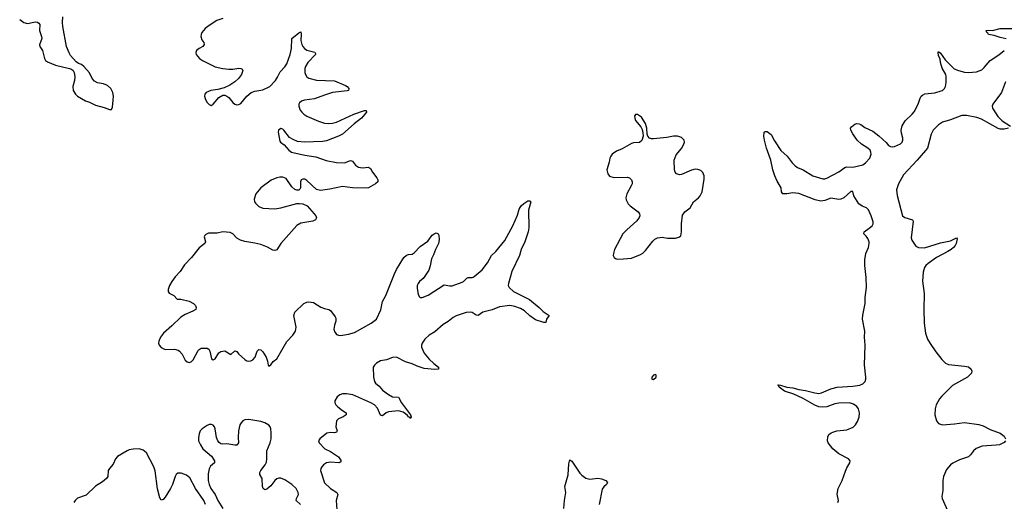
# Model space of a CAD drawing. Header units: inches. Extents: x 1552086 to 1694788, y 812325 to 917226.
# Tile 29 of 109: x 1575450 to 1585331, y 882182 to 887020. Entities that reach past the tile are written whole.
import ezdxf

# ---------------------------------------------------------------- set-up
doc = ezdxf.new("R2010")
doc.units = ezdxf.units.IN
doc.header["$MEASUREMENT"] = 0
doc.layers.add('B5878', color=7, linetype='Continuous')
doc.layers.add('B5888', color=7, linetype='Continuous')

msp = doc.modelspace()

# ---------------------------------------------------------------- linework, layer by layer
at = {"layer": 'B5878', "color": 6, "elevation": 800}
for points in [[(1575450, 887020.6), (1575490, 886991.1), (1575530, 886980.1), (1575610, 886998.3), (1575630, 886994.8), (1575643.2, 886983.2), (1575650.6, 886970), (1575648.3, 886910), (1575669.2, 886850), (1575671.6, 886830), (1575648.6, 886768.6), (1575652.3, 886750), (1575677.8, 886710), (1575698, 886630), (1575707.8, 886610), (1575730, 886595.4), (1575810, 886563.9), (1575951.1, 886531.1), (1575970, 886523.7), (1575986.3, 886510), (1575995.6, 886490), (1576004.7, 886444.7), (1576000.5, 886410), (1575982.8, 886350), (1575987.2, 886310), (1576009.7, 886270), (1576030, 886250.5), (1576110, 886203.5), (1576151.3, 886191.3), (1576210, 886160.5), (1576296.5, 886136.5), (1576350, 886116.6), (1576370, 886116.5), (1576380, 886140), (1576389.2, 886210.8), (1576390.6, 886250), (1576383.7, 886290), (1576364, 886330), (1576330, 886358.7), (1576290, 886374.6), (1576230, 886384.6), (1576201.7, 886401.7), (1576178.3, 886430), (1576150, 886485.1), (1576094.4, 886550), (1576070, 886569), (1576040.6, 886580.6), (1576016.6, 886596.6), (1575960.4, 886660.4), (1575945.8, 886685.8), (1575921, 886750), (1575881.3, 886950), (1575878.9, 886990), (1575883, 887050)], [(1577487.9, 887032.1), (1577427.1, 887010), (1577350, 886962.1), (1577311.5, 886930), (1577278.3, 886890), (1577270.1, 886870), (1577268.3, 886850), (1577278.6, 886818.6), (1577297.1, 886790), (1577301.3, 886770), (1577289.4, 886750), (1577250.2, 886730), (1577225.6, 886710), (1577217.1, 886690), (1577221.8, 886670), (1577255.5, 886630), (1577283.5, 886610), (1577410, 886547.2), (1577490, 886529.1), (1577550, 886522.3), (1577590, 886523.5), (1577650, 886533.1), (1577670, 886531), (1577681.9, 886521.9), (1577688.1, 886510), (1577675.1, 886470), (1577646.8, 886430), (1577610, 886394.7), (1577558.8, 886361.2), (1577503.3, 886336.7), (1577439.8, 886320.2), (1577368.9, 886310), (1577321.4, 886290), (1577307.8, 886270), (1577305.5, 886250), (1577310, 886226.7), (1577328.6, 886190), (1577350, 886166.3), (1577370, 886159), (1577390, 886172.3), (1577450, 886239.1), (1577490, 886260.1), (1577510, 886260.1), (1577530, 886252.6), (1577550, 886237.5), (1577590, 886186.3), (1577610, 886170.3), (1577630, 886163.6), (1577650, 886166.3), (1577670, 886178.3), (1577728.2, 886250), (1577772.8, 886287.2), (1577810, 886301.1), (1577890, 886314.1), (1577959.1, 886350), (1578015.6, 886410), (1578037, 886443), (1578062.9, 886497.1), (1578110, 886545.5), (1578130, 886575.9), (1578163.5, 886670), (1578177.9, 886730), (1578181.1, 886830), (1578250, 886888.9), (1578270, 886896.4), (1578273.5, 886873.5), (1578270.8, 886810), (1578280.1, 886770), (1578290.8, 886750.8), (1578309, 886729), (1578330, 886714.8), (1578411.9, 886691.9), (1578418.6, 886678.6), (1578419.3, 886670), (1578342.4, 886590), (1578318.9, 886550), (1578312.9, 886530), (1578311.5, 886490), (1578316.6, 886470), (1578330, 886446.3), (1578351.1, 886431.1), (1578430, 886412.5), (1578610, 886407.1), (1578718.7, 886358.7), (1578734.6, 886350), (1578752.4, 886330), (1578748.8, 886310), (1578735.4, 886304.6), (1578590, 886287.1), (1578510, 886263.2), (1578410, 886224.9), (1578308, 886212), (1578278, 886202), (1578256.2, 886183.8), (1578250.6, 886170), (1578250.6, 886150), (1578265.1, 886110), (1578279.6, 886090), (1578301.6, 886070), (1578331.7, 886051.7), (1578450, 886000.1), (1578510, 885981.3), (1578550, 885976.5), (1578590, 885979.2), (1578630, 885989.4), (1578804.5, 886070), (1578910, 886108.8), (1578926, 886106), (1578931.1, 886090), (1578878.6, 886030), (1578805.9, 885974.1), (1578690.5, 885870), (1578650, 885848.9), (1578530, 885803.4), (1578490, 885796.9), (1578309, 885789), (1578237.5, 885797.5), (1578194.8, 885814.8), (1578157.3, 885837.3), (1578101.9, 885910), (1578090, 885919.4), (1578070, 885925.2), (1578046.7, 885910), (1578042.4, 885890), (1578060.3, 885800.3), (1578067.7, 885790), (1578104.2, 885764.2), (1578150.2, 885710), (1578177.1, 885690), (1578310, 885658.5), (1578421.8, 885641.8), (1578526.4, 885606.4), (1578630, 885586.1), (1578710, 885583.5), (1578770, 885605.8), (1578790, 885597.7), (1578819.6, 885559.6), (1578850, 885537.4), (1578890, 885530.2), (1578950, 885538.3), (1578970, 885523.8), (1578989.3, 885489.3), (1579034.9, 885430), (1579044.4, 885410), (1579043.8, 885390), (1579020.5, 885370), (1578950.4, 885330), (1578933.2, 885326.8), (1578790.7, 885329.3), (1578690, 885343), (1578563.4, 885316.6), (1578470, 885304.5), (1578430, 885315.4), (1578330, 885405), (1578310, 885416.5), (1578290, 885418), (1578275.3, 885410), (1578267.3, 885392.7), (1578268.1, 885331.9), (1578261.8, 885318.2), (1578250, 885307.6), (1578232.6, 885307.4), (1578210, 885315.4), (1578179.4, 885339.4), (1578123, 885423), (1578090, 885437.7), (1578061.2, 885438.8), (1578030, 885432.8), (1577973.3, 885406.7), (1577870, 885330.4), (1577819.8, 885270), (1577802.4, 885217.6), (1577806.4, 885190), (1577815.4, 885175.4), (1577850, 885144.9), (1577890, 885126.8), (1578010, 885118.6), (1578070, 885129.4), (1578230, 885172.6), (1578254.8, 885174.8), (1578290, 885170.5), (1578334.8, 885150), (1578404.7, 885070), (1578420.5, 885050), (1578427.3, 885030), (1578418.2, 885010), (1578390, 884997), (1578270, 884974.9), (1578230, 884952.7), (1578069.7, 884770.3), (1578031.9, 884708.1), (1578010, 884699.8), (1577990, 884705.1), (1577935.1, 884735.1), (1577870, 884761.1), (1577810, 884775.7), (1577710, 884791.7), (1577665, 884805), (1577630, 884825.5), (1577588.9, 884868.9), (1577561.9, 884881.9), (1577490, 884889.5), (1577430, 884877), (1577345.9, 884874.1), (1577316.8, 884863.2), (1577304.1, 884850), (1577302.6, 884837.4), (1577314.1, 884790), (1577307.8, 884770), (1577250, 884726.6), (1577173.7, 884630), (1577103.8, 884556.2), (1577060.6, 884490), (1577010, 884435.7), (1576975.4, 884390), (1576954.9, 884350), (1576941.4, 884310), (1576941.4, 884290), (1576950, 884274), (1576997.2, 884250), (1577030, 884214), (1577067.1, 884212.9), (1577151.9, 884191.9), (1577195, 884170), (1577213, 884150), (1577222.2, 884130), (1577217.6, 884110), (1577188.6, 884091.4), (1577110, 884059.9), (1577066.7, 884033.3), (1576977, 883943), (1576894.5, 883870), (1576863.4, 883830), (1576844.9, 883790), (1576843.3, 883770), (1576849.5, 883750), (1576870, 883726.8), (1576910, 883706), (1577002, 883710), (1577039.1, 883699.1), (1577054, 883690), (1577080, 883660), (1577110, 883599.5), (1577130, 883581.7), (1577150, 883577.7), (1577170, 883584.7), (1577190, 883602), (1577242.6, 883697.4), (1577250, 883707.4), (1577270, 883719.7), (1577330, 883721.4), (1577349.3, 883709.3), (1577357.9, 883690), (1577374.1, 883614.1), (1577390, 883603.8), (1577410, 883612.7), (1577450, 883671.9), (1577470, 883687.3), (1577510, 883694), (1577570, 883658.1), (1577610, 883694), (1577630, 883688.4), (1577644.4, 883664.4), (1577710, 883606), (1577730, 883593.2), (1577750, 883588.7), (1577770, 883592.4), (1577790, 883604.1), (1577811.7, 883630), (1577832, 883690), (1577850, 883707.4), (1577870, 883704.6), (1577890, 883683), (1577923.9, 883630), (1577937.1, 883590), (1577943.1, 883550), (1577950, 883539.3), (1577970, 883552.7), (1577995, 883585), (1578030, 883613.7), (1578131.5, 883788.5), (1578190, 883849.5), (1578217.2, 883890), (1578224.9, 883930), (1578199.9, 884050), (1578210, 884082.4), (1578301.6, 884170), (1578330, 884183.2), (1578350, 884185.8), (1578398.7, 884178.7), (1578472.2, 884132.2), (1578510, 884117.6), (1578551, 884110), (1578570, 884099.1), (1578616.6, 884036.6), (1578622.3, 884022.3), (1578622.2, 883990), (1578609.3, 883950), (1578603.6, 883910), (1578608.2, 883888.2), (1578630, 883858.4), (1578650.2, 883850.2), (1578669.2, 883849.2), (1578750, 883860.8), (1578810, 883878), (1578978.5, 883970), (1579029.8, 884010), (1579073.5, 884106.5), (1579090.9, 884190), (1579124.3, 884250), (1579210, 884466.9), (1579231, 884510), (1579306, 884630), (1579330, 884654.4), (1579350, 884662.4), (1579390, 884665.8), (1579410, 884676.5), (1579470, 884741.2), (1579544.1, 884795.9), (1579590, 884854.3), (1579610, 884870.4), (1579630, 884879.5), (1579650, 884868.4), (1579656, 884856), (1579659.1, 884810), (1579652, 884770), (1579621.5, 884710), (1579602.8, 884657.2), (1579581.2, 884618.8), (1579568.8, 884548.8), (1579554.8, 884505.2), (1579517.1, 884442.9), (1579499.4, 884420.6), (1579463, 884390), (1579447.5, 884370), (1579439.9, 884350), (1579438.7, 884318.7), (1579450, 884264), (1579459.7, 884239.7), (1579470, 884229.2), (1579490, 884228.8), (1579550, 884253), (1579710, 884355.7), (1579766.2, 884346.2), (1579790, 884348), (1579890, 884381.7), (1579904.3, 884390), (1579936.4, 884423.6), (1579950, 884428.7), (1579990, 884430.1), (1580000, 884434.4)], [(1580000, 884073), (1579990, 884079.8), (1579970, 884083.5), (1579930, 884077.9), (1579830, 884046.3), (1579798.4, 884030), (1579751.2, 883988.8), (1579700.7, 883959.3), (1579615.4, 883884.6), (1579557.9, 883850), (1579515.5, 883810), (1579489.7, 883770), (1579482.9, 883750), (1579482.7, 883730), (1579507.7, 883670), (1579557.9, 883610), (1579605.3, 883565.3), (1579651.1, 883530), (1579651.1, 883510), (1579615.1, 883504.9), (1579510, 883516.1), (1579439.5, 883539.5), (1579390, 883561.9), (1579322.5, 883582.5), (1579229.9, 883629.9), (1579190, 883627.1), (1579130, 883603.2), (1579070, 883592.1), (1579030.1, 883570), (1579009.2, 883550), (1578998.3, 883530), (1578999.2, 883430), (1579010, 883385.1), (1579019.9, 883370), (1579057.1, 883337.1), (1579090, 883299.9), (1579150, 883253.9), (1579190, 883232.6), (1579250, 883227.6), (1579281.5, 883170), (1579373.4, 883050), (1579378.9, 883030), (1579370, 883014.5), (1579364, 883024), (1579350, 883029), (1579343.1, 883043.1), (1579322.2, 883062.2), (1579297.4, 883077.4), (1579250, 883089.4), (1579150, 883079.8), (1579128.1, 883071.9), (1579090, 883041.8), (1579070, 883045.9), (1579039, 883119), (1579010.4, 883150), (1578975, 883170), (1578793.6, 883250), (1578730, 883262.9), (1578690, 883261.3), (1578661.3, 883250), (1578637, 883230), (1578613.2, 883190), (1578612.1, 883170), (1578622.4, 883150), (1578642.3, 883130), (1578690, 883092.8), (1578727.6, 883070), (1578726.6, 883050), (1578697.2, 883030), (1578648.1, 883011.9), (1578629.8, 882990.2), (1578623.9, 882930), (1578636.8, 882890), (1578630, 882875.3), (1578610.4, 882869.6), (1578570, 882873.4), (1578533.1, 882866.9), (1578461.3, 882810), (1578447.7, 882790), (1578455.5, 882770), (1578510.5, 882710.5), (1578570, 882683), (1578649.4, 882630), (1578676.6, 882590), (1578666.1, 882573.9), (1578653.4, 882570), (1578570, 882575.8), (1578530, 882567.7), (1578499.8, 882550), (1578481.6, 882530), (1578471.3, 882510), (1578469.1, 882490), (1578510, 882367.5), (1578570.1, 882310.1), (1578633.8, 882270), (1578643.8, 882250), (1578625.2, 882190), (1578637.2, 882050)], [(1578268.6, 882148.6), (1578225.6, 882190), (1578226.2, 882210), (1578246.8, 882250), (1578245.2, 882270), (1578224.1, 882310), (1578180.4, 882350), (1578110, 882398.6), (1578070, 882413), (1578050, 882413.8), (1578030, 882408), (1578008.7, 882391.3), (1577970, 882336.7), (1577930, 882305.6), (1577910, 882296.3), (1577891.6, 882310), (1577886.2, 882330), (1577884.4, 882410), (1577860.7, 882450), (1577859.4, 882470), (1577870, 882492.5), (1577913.7, 882550), (1577925.3, 882574.7), (1577930.3, 882610), (1577931.2, 882690), (1577963.9, 882770), (1577971.9, 882808.1), (1577974.8, 882870), (1577971.6, 882910), (1577964.1, 882930), (1577950, 882947.4), (1577910, 882971), (1577870, 882985), (1577750, 883003.6), (1577710, 883000.1), (1577690.8, 882990), (1577671.4, 882970), (1577660.1, 882950), (1577645.1, 882890), (1577641.7, 882821.7), (1577644.9, 882770), (1577630, 882747.2), (1577610, 882745.2), (1577530, 882760.8), (1577490, 882756.6), (1577470, 882760.1), (1577452.4, 882772.4), (1577438.3, 882790), (1577424, 882824), (1577410.9, 882910), (1577404, 882930), (1577390, 882948.4), (1577374.5, 882954.5), (1577350, 882953.2), (1577330, 882944.4), (1577279.6, 882910), (1577261.8, 882890), (1577250, 882858.3), (1577244, 882824), (1577245.3, 882790), (1577263, 882750), (1577287.8, 882710), (1577374.4, 882634.4), (1577404.5, 882590), (1577404, 882570), (1577365.6, 882534.4), (1577351.3, 882508.7), (1577342.8, 882457.2), (1577342.5, 882390), (1577351.3, 882351.3), (1577369.7, 882310), (1577410.5, 882250), (1577436.8, 882190), (1577487.8, 882110)], [(1577314.3, 882150), (1577298.1, 882190), (1577212.7, 882310), (1577156.3, 882416.3), (1577125.5, 882445.5), (1577070, 882464.9), (1577036.1, 882463.9), (1577018.8, 882450), (1577009, 882431), (1576984.1, 882350), (1576964, 882310), (1576910, 882222.5), (1576890, 882200.1), (1576870, 882194), (1576856.5, 882216.5), (1576834.2, 882305.8), (1576808, 882488), (1576795.4, 882530), (1576723.2, 882670), (1576690, 882696.3), (1576647.5, 882707.5), (1576590, 882706.8), (1576550, 882697.5), (1576530, 882690.2), (1576430, 882632.9), (1576411.1, 882608.9), (1576386.5, 882553.5), (1576350, 882511.5), (1576337.6, 882490), (1576333.8, 882430), (1576320.6, 882410), (1576281.9, 882378.1), (1576210, 882332.8), (1576117, 882243), (1576030, 882212.6), (1576005.3, 882190), (1575994.9, 882170)]]:
    msp.add_lwpolyline(points, dxfattribs=at)
at = {"layer": 'B5888', "color": 6, "elevation": 800}
for points in [[(1585348.6, 886828.6), (1585290, 886840.7), (1585230, 886861.3), (1585172, 886870), (1585163.7, 886883.7), (1585153.6, 886890), (1585149.3, 886910), (1585170, 886915.3), (1585211.7, 886911.7), (1585290, 886931), (1585410, 886931.8)], [(1583659.1, 882170), (1583665.1, 882190), (1583653.5, 882253.5), (1583663.4, 882310), (1583704.7, 882390), (1583735.5, 882484.5), (1583750, 882518.7), (1583781.1, 882570), (1583783.1, 882590), (1583765.7, 882610), (1583670, 882657.3), (1583610.6, 882710), (1583563.9, 882770), (1583555.4, 882790), (1583558.3, 882830), (1583570, 882851.8), (1583591.5, 882870), (1583610, 882878.2), (1583650, 882888.7), (1583750, 882899.8), (1583813.6, 882926.4), (1583837.8, 882950), (1583857.6, 882982.4), (1583873, 883027), (1583876.8, 883070), (1583866.8, 883110), (1583850, 883134.5), (1583818.5, 883158.5), (1583778.7, 883170), (1583670, 883167.1), (1583630, 883159.7), (1583550, 883132.3), (1583510, 883127.4), (1583470, 883130.9), (1583430, 883147), (1583313.6, 883213.6), (1583219.9, 883259.9), (1583125, 883290), (1583069.9, 883330), (1583066.2, 883346.2), (1583058, 883350), (1583066.9, 883353.1), (1583084, 883350), (1583149.5, 883329.5), (1583210, 883320.3), (1583270, 883303.9), (1583335.4, 883295.4), (1583430, 883270.6), (1583470, 883265.8), (1583496.9, 883270), (1583590, 883311.2), (1583652.2, 883327.8), (1583810, 883337.4), (1583879.6, 883350), (1583910, 883360.7), (1583934.6, 883385.4), (1583942.2, 883410), (1583942.4, 883430), (1583927.6, 883552.4), (1583934.2, 883750), (1583926, 883830), (1583929.9, 883889.9), (1583908.9, 884010), (1583911.8, 884051.8), (1583934.8, 884170), (1583935.8, 884230), (1583947.8, 884330), (1583943, 884430), (1583929.9, 884549.9), (1583931.9, 884608.1), (1583941.6, 884670), (1583966.5, 884730), (1583975.7, 884770), (1583973.3, 884790), (1583960.8, 884820.8), (1583945.2, 884845.2), (1583921.1, 884870), (1583923.5, 884890), (1583975.2, 884924.8), (1584003.2, 884950), (1584013.1, 884970), (1584013.1, 884990), (1583995.3, 885050), (1583969, 885110), (1583948.7, 885128.7), (1583905, 885145), (1583870, 885170), (1583821.4, 885250), (1583810, 885294), (1583790, 885293), (1583719.8, 885230), (1583690, 885215.4), (1583670, 885212.7), (1583590, 885227.5), (1583530, 885204.4), (1583490, 885198.2), (1583432.9, 885210), (1583270, 885275), (1583210, 885280.1), (1583149.1, 885269.1), (1583109.3, 885270), (1583095.6, 885290), (1583091.1, 885331.1), (1583050, 885397), (1583026.6, 885450), (1583008.6, 885510), (1582988.3, 885610), (1582945.6, 885730), (1582923.5, 885810), (1582917, 885850), (1582921.2, 885890), (1582930, 885897.3), (1582950, 885897), (1582990, 885867), (1583024.2, 885804.2), (1583086.7, 885706.7), (1583150, 885648.5), (1583201.8, 885581.8), (1583232.2, 885552.2), (1583255.9, 885535.9), (1583312.6, 885510), (1583408.9, 885450), (1583510, 885419.8), (1583530, 885420.5), (1583550, 885428.2), (1583668.6, 885491.4), (1583730, 885535.2), (1583750, 885541.2), (1583810, 885539.8), (1583910, 885561.1), (1583938.8, 885581.2), (1583981.7, 885630), (1583994.6, 885670), (1583992.5, 885690), (1583983.4, 885710), (1583962, 885730), (1583897.1, 885770), (1583854.4, 885810), (1583810, 885871.9), (1583790, 885908.9), (1583788.5, 885930), (1583796.3, 885943.7), (1583830, 885969.5), (1583850, 885976.2), (1583874.7, 885974.7), (1583890, 885968.4), (1583930, 885938.5), (1584010, 885900.2), (1584072.6, 885852.6), (1584145.8, 885785.8), (1584170, 885757.7), (1584187.2, 885747.2), (1584210, 885743.9), (1584230, 885747.5), (1584290, 885772.7), (1584305.4, 885790), (1584313.4, 885810), (1584313.5, 885830), (1584299.2, 885879.2), (1584295.5, 885910), (1584304.8, 885955.2), (1584335.8, 886004.2), (1584405.4, 886070), (1584424.8, 886095.2), (1584467.2, 886170), (1584484.9, 886230), (1584497.6, 886250), (1584510, 886262.2), (1584534.7, 886274.7), (1584633.8, 886286.2), (1584696.2, 886303.8), (1584710.7, 886310), (1584729.8, 886330), (1584739.3, 886350), (1584747.8, 886390), (1584748.5, 886450), (1584742.5, 886470), (1584708.1, 886531.9), (1584690.6, 886590), (1584685.3, 886625.3), (1584670, 886657.2), (1584666.3, 886690), (1584670, 886698.8), (1584690, 886682), (1584736.4, 886616.4), (1584826.8, 886526.8), (1584870, 886508.2), (1584930, 886491.1), (1584970, 886489.1), (1585050, 886496), (1585103.8, 886516.2), (1585130, 886538.9), (1585187.7, 886610), (1585274.9, 886665.1), (1585330.8, 886709.2)], [(1585343.8, 886396.2), (1585301.1, 886290), (1585214.6, 886170), (1585208.3, 886150), (1585213.1, 886130), (1585266.8, 886046.8), (1585310, 886004.2), (1585392.7, 885950)], [(1585373.4, 885930), (1585330, 885920.7), (1585290, 885920.6), (1585267.9, 885927.9), (1585101.3, 886021.3), (1585055.8, 886035.8), (1584950, 886059), (1584904.2, 886055.8), (1584790, 886012.4), (1584710, 885989.6), (1584670, 885962.2), (1584616.3, 885910), (1584595.5, 885870), (1584560.7, 885730), (1584457.1, 885610), (1584317.4, 885462.6), (1584268.5, 885370), (1584250.1, 885310), (1584253.8, 885253.8), (1584310.6, 885050.6), (1584332.7, 885032.7), (1584410.6, 885010.6), (1584417.6, 884997.6), (1584396.2, 884830), (1584404.2, 884804.2), (1584443.9, 884743.9), (1584470.6, 884730.6), (1584530, 884727.5), (1584690, 884779.4), (1584790, 884798.9), (1584850, 884828), (1584857, 884817), (1584846.3, 884770), (1584836.4, 884750), (1584819.2, 884730), (1584796.2, 884710), (1584762.9, 884690), (1584648.5, 884631.5), (1584566.1, 884570), (1584543.2, 884550), (1584528.9, 884530), (1584515.7, 884484.3), (1584508.1, 884391.9), (1584527.4, 884270), (1584522.2, 884110), (1584526, 883970), (1584539.4, 883870), (1584560.4, 883810), (1584586.1, 883766.1), (1584644.9, 883684.9), (1584705.3, 883605.3), (1584739, 883570), (1584770, 883556.6), (1584930, 883539.7), (1584970, 883531.3), (1584998, 883510), (1585003.8, 883490), (1585001.3, 883470), (1584962.6, 883430), (1584810, 883345.8), (1584702.2, 883237.8), (1584680.2, 883210), (1584646.2, 883150), (1584635.2, 883110), (1584634.3, 883050), (1584649.3, 882990), (1584670, 882963.9), (1584710, 882950.2), (1584830, 882958.9), (1584930, 882975), (1585075, 882955), (1585119.7, 882939.7), (1585190, 882903.2), (1585290, 882866.7), (1585330, 882837.6), (1585344.2, 882810)], [(1580000, 884434.4), (1580010, 884438.6), (1580092.3, 884507.7), (1580142.9, 884577.1), (1580184.8, 884650), (1580226.7, 884690), (1580319.2, 884800.8), (1580400.2, 884950), (1580444.2, 885055.8), (1580463.5, 885116.5), (1580482.8, 885150), (1580510, 885174.2), (1580550, 885198.7), (1580570, 885199.1), (1580578, 885190), (1580554.8, 885105.2), (1580558.2, 884930), (1580553.3, 884890), (1580518.4, 884790), (1580483.1, 884710), (1580464.2, 884650), (1580387.5, 884490), (1580354, 884370), (1580353.2, 884350), (1580360.2, 884330), (1580405.4, 884290), (1580564.7, 884210), (1580664.4, 884130), (1580702.8, 884090), (1580763, 884050), (1580738, 884010), (1580730, 883977.2), (1580710, 883977.7), (1580626.1, 884006.1), (1580570, 884044.9), (1580514.3, 884094.3), (1580477.1, 884117.1), (1580418.8, 884138.8), (1580370, 884147.3), (1580263.5, 884136.5), (1580190, 884104.9), (1580096.7, 884083.3), (1580050, 884049.4), (1580030, 884052.9), (1580000, 884073)], [(1585342.6, 882790), (1585328.2, 882771.8), (1585283, 882750), (1585250, 882744.4), (1585110, 882737.3), (1585047.6, 882712.4), (1585022.8, 882690), (1584991.8, 882648.2), (1584970.2, 882629.8), (1584881.7, 882598.3), (1584813.7, 882566.4), (1584790, 882549.7), (1584750, 882500.5), (1584721.6, 882430), (1584715.2, 882390), (1584712.6, 882290), (1584702.8, 882230), (1584706, 882210), (1584760.6, 882090)], [(1580911, 882110), (1580916.9, 882190), (1580931.6, 882270), (1580919.3, 882330), (1580953.5, 882446.5), (1580960.1, 882559.9), (1580970, 882598), (1580990, 882584.1), (1581070, 882464.8), (1581090, 882444.2), (1581130, 882416), (1581170, 882403.2), (1581250, 882412.9), (1581288.6, 882408.6), (1581330.4, 882390), (1581347, 882370), (1581338, 882350), (1581311.6, 882328.4), (1581296, 882304), (1581264.5, 882150)]]:
    msp.add_lwpolyline(points, dxfattribs=at)
at = {"layer": 'B5888', "color": 6, "elevation": 900}
for points in [[(1581650, 886069), (1581630, 886068), (1581621, 886050), (1581622.8, 886030), (1581630, 886006), (1581682.8, 885942.8), (1581697.5, 885917.5), (1581704.5, 885884.5), (1581705.3, 885850), (1581694.1, 885805.9), (1581670, 885785.8), (1581610, 885782.7), (1581590, 885775.8), (1581496.6, 885723.4), (1581440.4, 885699.6), (1581396.4, 885670), (1581381.1, 885650), (1581373.4, 885630), (1581365.7, 885590), (1581340.3, 885510), (1581350.3, 885470), (1581370, 885448.1), (1581413.2, 885433.2), (1581550, 885436.4), (1581569.6, 885429.6), (1581580.4, 885420.4), (1581590.1, 885410), (1581596.6, 885390), (1581595.3, 885370), (1581586.5, 885350), (1581542.3, 885270), (1581533, 885230), (1581535.2, 885210), (1581555.6, 885170), (1581575.6, 885150), (1581657.9, 885090), (1581669.6, 885070), (1581671.9, 885050), (1581667.7, 885032.3), (1581641.8, 884998.2), (1581541.5, 884910), (1581503.9, 884870), (1581418.5, 884710), (1581407.4, 884670), (1581407, 884650), (1581416.3, 884630), (1581430, 884620.4), (1581450, 884614.9), (1581510, 884616.5), (1581590, 884626), (1581679.1, 884660.9), (1581704.4, 884675.6), (1581730, 884700.5), (1581804.2, 884795.8), (1581824.4, 884815.6), (1581849.8, 884830.2), (1581896.9, 884836.9), (1581950, 884824.9), (1582030, 884825.2), (1582064.9, 884835.1), (1582082.9, 884850), (1582091.5, 884888.5), (1582092.3, 884970), (1582102.6, 885057.4), (1582124.1, 885090), (1582178.3, 885130), (1582210.7, 885189.3), (1582262.7, 885230), (1582278.2, 885250), (1582297.4, 885290), (1582318.4, 885418.4), (1582317.6, 885450), (1582304.9, 885484.9), (1582284.5, 885504.5), (1582255.6, 885515.6), (1582230, 885516.8), (1582190, 885508.5), (1582090, 885464.4), (1582070, 885460.6), (1582042.6, 885470), (1582028.1, 885488.1), (1582020.7, 885510), (1582018.1, 885610), (1582037.9, 885662.1), (1582090, 885726.8), (1582114.6, 885770), (1582119.8, 885790), (1582116.9, 885810), (1582090, 885836.8), (1582050, 885849.8), (1582010, 885848.2), (1581944.5, 885835.5), (1581810, 885821.5), (1581790, 885821.8), (1581770.4, 885830.4), (1581754, 885850), (1581747.4, 885870), (1581744, 885930), (1581730, 885977.2), (1581690, 886042)], [(1581830, 883455.3), (1581810, 883448), (1581792, 883430), (1581794, 883410), (1581810, 883406.8), (1581838, 883430), (1581838, 883450)]]:
    msp.add_lwpolyline(points, close=True, dxfattribs=at)

doc.saveas('drawing.dxf')
